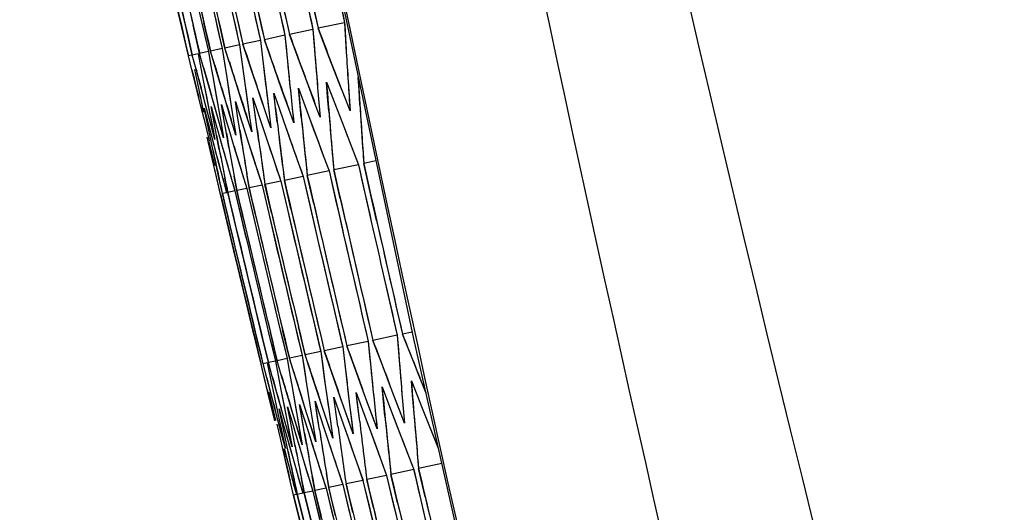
# Model space of a CAD drawing. Header units: millimetres. Extents: x 0 to 420, y 0 to 297.
# Tile 91 of 139: x 282.83 to 286.01, y 171.32 to 172.91. Entities that reach past the tile are written whole.
import ezdxf

# ---------------------------------------------------------------- set-up
doc = ezdxf.new("R2010")
doc.units = ezdxf.units.MM
doc.header["$LTSCALE"] = 23.1
doc.header["$PDMODE"] = 3
doc.header["$PDSIZE"] = 0.3125
doc.layers.get('0').update_dxf_attribs({"linetype": 'CONTINUOUS'})
doc.layers.get('Defpoints').update_dxf_attribs({"linetype": 'CONTINUOUS'})
for name, color, linetype in [('06___PRT_ALL_SURFS', 7, 'CONTINUOUS'), ('DIM_PILOTEES', 7, 'CONTINUOUS'), ('LAY0001', 7, 'CONTINUOUS')]:
    doc.layers.add(name, color=color, linetype=linetype)
doc.styles.get("Standard").update_dxf_attribs({"font": 'txt', "width": 0.7})
doc.dimstyles.new('DIMSTYLE_8', dxfattribs={"dimtxt": 2.5, "dimasz": 3.5, "dimexe": 2, "dimexo": 0, "dimgap": 2.5, "dimtad": 1, "dimdsep": 46, "dimtxsty": 'Standard', "dimblk": '_FILLED', "dimblk1": '_FILLED', "dimblk2": '_FILLED', "dimcen": 0.09, "dimazin": 2, "dimtp": 0.5, "dimtm": 0.5, "dimtfac": 1, "dimtofl": 0, "dimtmove": 0, "dimatfit": 3, "dimldrblk": '_FILLED', "dimfxl": 0, "dimtolj": 1, "dimarcsym": 0})

# ---------------------------------------------------------------- blocks, each defined once
blk = doc.blocks.new('_FILLED')
at = {"color": 0, "linetype": 'ByBlock'}
blk.add_solid([(0, 0), (-1, 0.14286), (-1, -0.14286)], dxfattribs=at)
blk = doc.blocks.new('*D15')
at = {"layer": 'Defpoints', "color": 0, "linetype": 'Continuous'}
for p in [(251.4334, 253.1331), (302.5299, 202.0365), (251.4334, 150.94), (353.6265, 150.94)]:
    blk.add_point(p, dxfattribs=at)
at = {"layer": 'DIM_PILOTEES', "color": 0, "linetype": 'Continuous', "lineweight": -2}
for p, q in [((251.4334, 150.94), (252.8476, 152.3542)), ((353.6265, 150.94), (352.2123, 152.3542))]:
    blk.add_line(p, q, dxfattribs=at)
blk.add_arc((302.5299, 202.0365), 72.2614, 317.775406, 222.224594, dxfattribs=at)
at = {"layer": 'DIM_PILOTEES', "color": 0, "linetype": 'Continuous', "lineweight": -2, "xscale": 3.5, "yscale": 3.5, "zscale": 3.5}
for p, rotation in [((251.4334, 150.94), 313.6122967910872), ((353.6265, 150.94), 226.3877032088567)]:
    blk.add_blockref('_FILLED', p, dxfattribs=dict(at, rotation=rotation))
at = {"layer": 'DIM_PILOTEES', "color": 0, "linetype": 'Continuous', "insert": (305.9941, 280.0544), "char_height": 2.5, "width": 14.285714, "attachment_point": 2, "rotation": 357.4576, "line_spacing_factor": 0.9}
blk.add_mtext('\\A1;{\\ftxt;\\W0.0001;\\H0.0001;\\~}{\\ftxt;\\W3.1428571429;\\H2.5; }{\\ftxt;\\W0.0001;\\H0.0001;\\~}{\\ftxt;\\W0.0001;\\H0.0001;\\~}{\\ftxt;\\W0.6666666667;\\H2.5; }{\\ftxt;\\W0.0001;\\H0.0001;\\~}', dxfattribs=at)

msp = doc.modelspace()

# ---------------------------------------------------------------- linework, layer by layer
at = {"color": 7, "linetype": 'Continuous'}
for p, q in [((283.836, 173.0882), (283.8765, 172.904)), ((283.7334, 173.0664), (283.7743, 172.8823)), ((283.3506, 172.8887), (283.3292, 172.9805)), ((283.363, 172.8913), (283.3416, 172.9832)), ((283.4081, 172.8045), (283.3868, 172.8963)), ((283.4152, 172.9024), (283.4365, 172.8105)), ((283.4433, 172.812), (283.422, 172.9038)), ((283.4898, 172.8219), (283.4687, 172.9138)), ((283.8765, 172.904), (283.7908, 172.8858)), ((283.372, 172.7968), (283.3506, 172.8887)), ((283.3844, 172.7994), (283.363, 172.8913)), ((283.6838, 172.8631), (283.6173, 172.8489)), ((283.6838, 172.8631), (283.6883, 172.816)), ((283.7743, 172.8823), (283.6983, 172.8662)), ((283.731, 172.777), (283.6983, 172.8662)), ((283.7743, 172.8823), (283.778, 172.835)), ((283.825, 172.797), (283.7908, 172.8858)), ((283.5372, 172.8319), (283.4898, 172.8219)), ((283.5372, 172.8319), (283.5435, 172.7852)), ((283.6047, 172.8463), (283.5478, 172.8342)), ((283.5778, 172.7444), (283.5478, 172.8342)), ((283.6047, 172.8463), (283.6102, 172.7994)), ((283.6487, 172.7595), (283.6173, 172.8489)), ((283.3815, 172.7988), (283.372, 172.7968)), ((283.4033, 172.8035), (283.3844, 172.7994)), ((283.3963, 172.7539), (283.3844, 172.7994)), ((283.4033, 172.8035), (283.4121, 172.7573)), ((283.4365, 172.8105), (283.4081, 172.8045)), ((283.4208, 172.7592), (283.4081, 172.8045)), ((283.4365, 172.8105), (283.4445, 172.7642)), ((283.4811, 172.82), (283.4433, 172.812)), ((283.4703, 172.7216), (283.4433, 172.812)), ((283.4811, 172.82), (283.4883, 172.7735)), ((283.5183, 172.7318), (283.4898, 172.8219)), ((283.8422, 172.7525), (283.825, 172.797)), ((283.3832, 172.7511), (283.372, 172.7968)), ((283.4883, 172.7735), (283.4955, 172.7269)), ((283.5435, 172.7852), (283.5499, 172.7384)), ((283.7475, 172.7323), (283.731, 172.777)), ((283.3945, 172.7054), (283.3832, 172.7511)), ((283.3911, 172.7528), (283.4008, 172.7068)), ((283.4084, 172.7084), (283.3963, 172.7539)), ((283.4121, 172.7573), (283.421, 172.7111)), ((283.4336, 172.7138), (283.4208, 172.7592)), ((283.4445, 172.7642), (283.4525, 172.7178)), ((283.5499, 172.7384), (283.5629, 172.6448)), ((283.5928, 172.6995), (283.5778, 172.7444)), ((283.6645, 172.7147), (283.6487, 172.7595)), ((283.8594, 172.7079), (283.8422, 172.7525)), ((283.4058, 172.6597), (283.3945, 172.7054)), ((283.4008, 172.7068), (283.4204, 172.6145)), ((283.4205, 172.6628), (283.4084, 172.7084)), ((283.421, 172.7111), (283.439, 172.6185)), ((283.4465, 172.6683), (283.4336, 172.7138)), ((283.4525, 172.7178), (283.4689, 172.6248)), ((283.4839, 172.6763), (283.4703, 172.7216)), ((283.4955, 172.7269), (283.5102, 172.6336)), ((283.5327, 172.6867), (283.5183, 172.7318)), ((283.6784, 172.6752), (283.6645, 172.7147)), ((283.6784, 172.6752), (283.6645, 172.7147)), ((283.7641, 172.6876), (283.7475, 172.7323)), ((283.8182, 172.7118), (283.8351, 172.6674)), ((283.8218, 172.6645), (283.8182, 172.7118)), ((283.8768, 172.6633), (283.8594, 172.7079)), ((283.888, 172.7139), (283.891, 172.6663)), ((283.9233, 172.6861), (283.9209, 172.7269)), ((283.6057, 172.6614), (283.5928, 172.6995)), ((283.648, 172.6756), (283.6635, 172.6309)), ((283.6534, 172.6287), (283.648, 172.6756)), ((283.6963, 172.6249), (283.6784, 172.6752)), ((283.7024, 172.6745), (283.7073, 172.6272)), ((283.7273, 172.6925), (283.7436, 172.6479)), ((283.7319, 172.6454), (283.7273, 172.6925)), ((283.7808, 172.6429), (283.7641, 172.6876)), ((283.7894, 172.693), (283.7934, 172.6455)), ((283.9262, 172.6386), (283.9233, 172.6861)), ((283.4172, 172.6139), (283.4058, 172.6597)), ((283.4301, 172.6267), (283.4205, 172.6628)), ((283.4595, 172.6229), (283.4465, 172.6683)), ((283.4785, 172.6396), (283.492, 172.5944)), ((283.4865, 172.5933), (283.4785, 172.6396)), ((283.5236, 172.6492), (283.5378, 172.6042)), ((283.5308, 172.6027), (283.5236, 172.6492)), ((283.5629, 172.6448), (283.5695, 172.5979)), ((283.5801, 172.6612), (283.595, 172.6163)), ((283.5864, 172.6145), (283.5801, 172.6612)), ((283.6232, 172.6094), (283.6057, 172.6614)), ((283.6269, 172.6584), (283.6327, 172.6113)), ((283.7365, 172.5983), (283.7319, 172.6454)), ((283.7436, 172.6479), (283.76, 172.6033)), ((283.7975, 172.598), (283.7808, 172.6429)), ((283.7934, 172.6455), (283.7975, 172.598)), ((283.8256, 172.6172), (283.8218, 172.6645)), ((283.8351, 172.6674), (283.8522, 172.6229)), ((283.8942, 172.6186), (283.8768, 172.6633)), ((283.891, 172.6663), (283.8942, 172.6186)), ((283.4288, 172.568), (283.4172, 172.6139)), ((283.4225, 172.6277), (283.4344, 172.5822)), ((283.4321, 172.5817), (283.4225, 172.6277)), ((283.445, 172.5715), (283.4301, 172.6267)), ((283.439, 172.6185), (283.4481, 172.5721)), ((283.4448, 172.6325), (283.4575, 172.5871)), ((283.4536, 172.5863), (283.4448, 172.6325)), ((283.4725, 172.5773), (283.4595, 172.6229)), ((283.4689, 172.6248), (283.4772, 172.5783)), ((283.5102, 172.6336), (283.5177, 172.5869)), ((283.5941, 172.5581), (283.5864, 172.6145)), ((283.595, 172.6163), (283.6099, 172.5714)), ((283.6386, 172.5642), (283.6232, 172.6094)), ((283.6327, 172.6113), (283.6386, 172.5642)), ((283.6589, 172.5818), (283.6534, 172.6287)), ((283.6635, 172.6309), (283.6792, 172.5862)), ((283.7123, 172.5799), (283.6963, 172.6249)), ((283.7073, 172.6272), (283.7123, 172.5799)), ((283.8522, 172.6229), (283.8693, 172.5784)), ((283.4418, 172.5356), (283.4321, 172.5817)), ((283.4344, 172.5822), (283.4464, 172.5366)), ((283.4625, 172.5401), (283.4536, 172.5863)), ((283.4575, 172.5871), (283.4703, 172.5417)), ((283.4856, 172.5317), (283.4725, 172.5773)), ((283.4772, 172.5783), (283.4856, 172.5317)), ((283.4946, 172.5469), (283.4865, 172.5933)), ((283.492, 172.5944), (283.5055, 172.5492)), ((283.5253, 172.5402), (283.5114, 172.5856)), ((283.5177, 172.5869), (283.5253, 172.5402)), ((283.538, 172.5561), (283.5308, 172.6027)), ((283.5378, 172.6042), (283.552, 172.5591)), ((283.5762, 172.551), (283.5616, 172.5963)), ((283.5695, 172.5979), (283.5762, 172.551)), ((283.6792, 172.5862), (283.7108, 172.4965)), ((283.76, 172.6033), (283.7929, 172.5139)), ((283.8693, 172.5784), (283.8865, 172.5338)), ((283.4404, 172.5221), (283.4288, 172.568)), ((283.4573, 172.5257), (283.445, 172.5715)), ((283.4481, 172.5721), (283.4573, 172.5257)), ((283.5055, 172.5492), (283.519, 172.5039)), ((283.552, 172.5591), (283.5663, 172.514)), ((283.6099, 172.5714), (283.6249, 172.5264)), ((283.4536, 172.4418), (283.4324, 172.5336)), ((283.4373, 172.5198), (283.4565, 172.4424)), ((283.4615, 172.4434), (283.4418, 172.5356)), ((283.4464, 172.5366), (283.4706, 172.4454)), ((283.4507, 172.5204), (283.4585, 172.491)), ((283.4703, 172.5417), (283.496, 172.4508)), ((283.4747, 172.5259), (283.4831, 172.4963)), ((283.5663, 172.514), (283.5807, 172.4688)), ((283.6249, 172.5264), (283.6401, 172.4814)), ((283.7929, 172.5139), (283.8095, 172.4691)), ((283.8865, 172.5338), (283.9212, 172.4445)), ((283.519, 172.5039), (283.5327, 172.4586)), ((283.6401, 172.4814), (283.6553, 172.4363)), ((283.7108, 172.4965), (283.7267, 172.4515)), ((283.496, 172.4508), (283.509, 172.4052)), ((283.5327, 172.4586), (283.5464, 172.4132)), ((283.5807, 172.4688), (283.5952, 172.4236)), ((283.7267, 172.4515), (283.7427, 172.4065)), ((283.8095, 172.4691), (283.8262, 172.4243)), ((283.978, 172.4566), (283.9384, 172.4482)), ((283.9592, 172.3561), (283.9384, 172.4482)), ((283.4588, 172.4194), (283.4536, 172.4418)), ((283.4752, 172.3497), (283.4588, 172.4194)), ((283.4714, 172.3972), (283.4615, 172.4434)), ((283.4706, 172.4454), (283.4829, 172.3997)), ((283.5679, 172.3694), (283.5603, 172.4161)), ((283.5952, 172.4236), (283.6097, 172.3783)), ((283.6553, 172.4363), (283.6705, 172.3912)), ((283.8262, 172.4243), (283.756, 172.4094)), ((283.9212, 172.4445), (283.8415, 172.4275)), ((283.8625, 172.3356), (283.8415, 172.4275)), ((283.4814, 172.351), (283.4714, 172.3972)), ((283.4829, 172.3997), (283.4952, 172.3539)), ((283.499, 172.3547), (283.4897, 172.4011)), ((283.509, 172.4052), (283.5221, 172.3597)), ((283.5278, 172.3609), (283.5194, 172.4074)), ((283.5464, 172.4132), (283.5603, 172.3678)), ((283.6705, 172.3912), (283.6192, 172.3803)), ((283.6705, 172.3912), (283.6919, 172.2993)), ((283.7427, 172.4065), (283.682, 172.3936)), ((283.7033, 172.3017), (283.682, 172.3936)), ((283.7427, 172.4065), (283.7638, 172.3146)), ((283.7772, 172.3175), (283.756, 172.4094)), ((283.4952, 172.3539), (283.4814, 172.351)), ((283.5221, 172.3597), (283.499, 172.3547)), ((283.5207, 172.2629), (283.499, 172.3547)), ((283.5221, 172.3597), (283.5438, 172.2678)), ((283.5603, 172.3678), (283.5278, 172.3609)), ((283.5494, 172.2691), (283.5278, 172.3609)), ((283.5603, 172.3678), (283.5819, 172.2759)), ((283.6097, 172.3783), (283.5679, 172.3694)), ((283.5894, 172.2776), (283.5679, 172.3694)), ((283.6097, 172.3783), (283.6312, 172.2864)), ((283.6407, 172.2884), (283.6192, 172.3803)), ((283.98, 172.2642), (283.9592, 172.3561)), ((283.497, 172.2579), (283.4752, 172.3497)), ((283.5032, 172.2592), (283.4814, 172.351)), ((283.5615, 171.9873), (283.497, 172.2579)), ((283.5688, 171.9839), (283.5032, 172.2592)), ((283.5862, 171.9876), (283.5207, 172.2629)), ((284.0046, 172.0766), (284.0467, 171.8927)), ((283.5846, 171.8909), (283.5615, 171.9873)), ((283.5908, 171.8922), (283.5688, 171.9839)), ((283.6082, 171.8959), (283.5862, 171.9876)), ((283.6067, 171.7992), (283.5693, 171.9548)), ((283.6688, 171.9088), (283.6906, 171.817)), ((283.6981, 171.8186), (283.6763, 171.9104)), ((283.7488, 171.8294), (283.7271, 171.9212)), ((283.6129, 171.8005), (283.5908, 171.8922)), ((283.6302, 171.8042), (283.6082, 171.8959)), ((283.631, 171.9008), (283.653, 171.809)), ((283.6586, 171.8102), (283.6366, 171.902)), ((284.0467, 171.8927), (283.968, 171.876)), ((284.0018, 171.7871), (283.968, 171.876)), ((284.0467, 171.8927), (284.0504, 171.8454)), ((284.095, 171.903), (284.0637, 171.8963)), ((284.0987, 171.8077), (284.0637, 171.8963)), ((283.8705, 171.8553), (283.8107, 171.8425)), ((283.8416, 171.753), (283.8107, 171.8425)), ((283.8705, 171.8553), (283.876, 171.8084)), ((283.953, 171.8728), (283.8837, 171.8581)), ((283.9161, 171.7688), (283.8837, 171.8581)), ((283.953, 171.8728), (283.9575, 171.8257)), ((283.6906, 171.817), (283.6586, 171.8102)), ((283.6906, 171.817), (283.6986, 171.7707)), ((283.7394, 171.8274), (283.6981, 171.8186)), ((283.7263, 171.7285), (283.6981, 171.8186)), ((283.7394, 171.8274), (283.7466, 171.7809)), ((283.7994, 171.8401), (283.7488, 171.8294)), ((283.7784, 171.7396), (283.7488, 171.8294)), ((283.7994, 171.8401), (283.8057, 171.7934)), ((283.6169, 171.7571), (283.6067, 171.7992)), ((283.6264, 171.8034), (283.6129, 171.8005)), ((283.6247, 171.755), (283.6129, 171.8005)), ((283.6264, 171.8034), (283.636, 171.7574)), ((283.653, 171.809), (283.6302, 171.8042)), ((283.6427, 171.7588), (283.6302, 171.8042)), ((283.653, 171.809), (283.6618, 171.7628)), ((283.6719, 171.765), (283.6586, 171.8102)), ((283.7466, 171.7809), (283.7538, 171.7343)), ((284.0187, 171.7425), (284.0018, 171.7871)), ((284.1164, 171.7633), (284.0987, 171.8077)), ((283.6289, 171.7078), (283.6169, 171.7571)), ((283.6366, 171.7094), (283.6247, 171.755)), ((283.636, 171.7574), (283.6457, 171.7113)), ((283.6554, 171.7134), (283.6427, 171.7588)), ((283.6618, 171.7628), (283.6706, 171.7166)), ((283.6853, 171.7198), (283.6719, 171.765)), ((283.6986, 171.7707), (283.7067, 171.7243)), ((283.8573, 171.7082), (283.8416, 171.753)), ((283.9324, 171.7241), (283.9161, 171.7688)), ((284.1386, 171.7076), (284.1164, 171.7633)), ((283.6706, 171.7166), (283.6886, 171.624)), ((283.7123, 171.6291), (283.6853, 171.7198)), ((283.7067, 171.7243), (283.723, 171.6313)), ((283.7405, 171.6833), (283.7263, 171.7285)), ((283.7538, 171.7343), (283.7685, 171.641)), ((283.7933, 171.6946), (283.7784, 171.7396)), ((283.9488, 171.6794), (283.9324, 171.7241)), ((283.9977, 171.7255), (284.0314, 171.6365)), ((284.0023, 171.6784), (283.9977, 171.7255)), ((284.0358, 171.6979), (284.0187, 171.7425)), ((284.0924, 171.7456), (284.1274, 171.6569)), ((284.096, 171.6983), (284.0924, 171.7456)), ((283.6515, 171.6162), (283.6289, 171.7078)), ((283.6318, 171.7084), (283.653, 171.6165)), ((283.6607, 171.6181), (283.6366, 171.7094)), ((283.6457, 171.7113), (283.6653, 171.6191)), ((283.681, 171.6224), (283.6554, 171.7134)), ((283.7548, 171.6381), (283.7405, 171.6833)), ((283.8083, 171.6495), (283.7933, 171.6946)), ((283.8422, 171.6924), (283.8731, 171.6029)), ((283.8485, 171.6457), (283.8422, 171.6924)), ((283.8729, 171.6633), (283.8573, 171.7082)), ((283.9144, 171.7078), (283.9467, 171.6185)), ((283.9198, 171.6608), (283.9144, 171.7078)), ((283.9718, 171.6842), (283.9767, 171.637)), ((284.0529, 171.6532), (284.0358, 171.6979)), ((284.062, 171.7034), (284.066, 171.656)), ((284.0998, 171.651), (284.096, 171.6983)), ((283.6648, 171.6547), (283.6774, 171.6094)), ((283.6744, 171.6087), (283.6648, 171.6547)), ((283.6925, 171.6606), (283.7058, 171.6154)), ((283.7013, 171.6144), (283.6925, 171.6606)), ((283.7313, 171.6688), (283.7595, 171.5787)), ((283.7392, 171.6225), (283.7313, 171.6688)), ((283.7812, 171.6794), (283.8107, 171.5896)), ((283.7883, 171.6329), (283.7812, 171.6794)), ((283.8251, 171.653), (283.8318, 171.6062)), ((283.8887, 171.6183), (283.8729, 171.6633)), ((283.8929, 171.6674), (283.8987, 171.6204)), ((283.9253, 171.6139), (283.9198, 171.6608)), ((283.9652, 171.6346), (283.9488, 171.6794)), ((284.0069, 171.6313), (284.0023, 171.6784)), ((284.0702, 171.6085), (284.0529, 171.6532)), ((284.066, 171.656), (284.0702, 171.6085)), ((284.1274, 171.6569), (284.1425, 171.6188)), ((283.6939, 171.5769), (283.681, 171.6224)), ((283.6886, 171.624), (283.6977, 171.5777)), ((283.726, 171.5837), (283.7123, 171.6291)), ((283.723, 171.6313), (283.7313, 171.5848)), ((283.7473, 171.5761), (283.7392, 171.6225)), ((283.7691, 171.5929), (283.7548, 171.6381)), ((283.7685, 171.641), (283.776, 171.5943)), ((283.7955, 171.5863), (283.7883, 171.6329)), ((283.8234, 171.6044), (283.8083, 171.6495)), ((283.8548, 171.5989), (283.8485, 171.6457)), ((283.8987, 171.6204), (283.9046, 171.5733)), ((283.9818, 171.5897), (283.9652, 171.6346)), ((283.9767, 171.637), (283.9818, 171.5897)), ((284.0314, 171.6365), (284.0457, 171.5992)), ((284.0314, 171.6365), (284.0457, 171.5992)), ((283.669, 171.5594), (283.6585, 171.6053)), ((283.6729, 171.5724), (283.6607, 171.6181)), ((283.6653, 171.6191), (283.6752, 171.5729)), ((283.684, 171.5626), (283.6744, 171.6087)), ((283.6774, 171.6094), (283.6901, 171.564)), ((283.7101, 171.5682), (283.7013, 171.6144)), ((283.7058, 171.6154), (283.7192, 171.5702)), ((283.7836, 171.5476), (283.7691, 171.5929)), ((283.776, 171.5943), (283.7836, 171.5476)), ((283.8107, 171.5896), (283.8257, 171.5446)), ((283.8385, 171.5592), (283.8234, 171.6044)), ((283.8318, 171.6062), (283.8385, 171.5592)), ((283.8731, 171.6029), (283.8888, 171.558)), ((283.9046, 171.5733), (283.8887, 171.6183)), ((283.9467, 171.6185), (283.963, 171.5738)), ((284.0457, 171.5992), (284.0654, 171.5474)), ((284.1425, 171.6188), (284.1627, 171.568)), ((283.69, 171.4675), (283.669, 171.5594)), ((283.6852, 171.5266), (283.6729, 171.5724)), ((283.6752, 171.5729), (283.6852, 171.5266)), ((283.7035, 171.4704), (283.684, 171.5626)), ((283.6901, 171.564), (283.7004, 171.5272)), ((283.7069, 171.5313), (283.6939, 171.5769)), ((283.6977, 171.5777), (283.7069, 171.5313)), ((283.7166, 171.5347), (283.7101, 171.5682)), ((283.7192, 171.5702), (283.7307, 171.5318)), ((283.7397, 171.5382), (283.726, 171.5837)), ((283.7313, 171.5848), (283.7397, 171.5382)), ((283.7595, 171.5787), (283.7721, 171.5384)), ((283.8888, 171.558), (283.9044, 171.5131)), ((283.963, 171.5738), (283.9794, 171.5291)), ((284.1627, 171.568), (284.1792, 171.5269)), ((284.1627, 171.568), (284.1792, 171.5269)), ((283.7004, 171.5272), (283.7157, 171.473)), ((283.7306, 171.5318), (283.7463, 171.4795)), ((283.7721, 171.5384), (283.7879, 171.4884)), ((283.8257, 171.5446), (283.8406, 171.4996)), ((283.9794, 171.5291), (283.9958, 171.4842)), ((284.0654, 171.5474), (284.0826, 171.5027)), ((283.6818, 171.523), (283.6961, 171.4688)), ((283.8406, 171.4996), (283.8557, 171.4544)), ((283.9044, 171.5131), (283.9202, 171.4682)), ((284.0826, 171.5027), (284.0998, 171.4579)), ((283.7007, 171.4215), (283.69, 171.4675)), ((283.6961, 171.4688), (283.7083, 171.4231)), ((283.7134, 171.4242), (283.7035, 171.4704)), ((283.7157, 171.473), (283.7286, 171.4274)), ((283.7463, 171.4795), (283.7599, 171.4341)), ((283.7879, 171.4884), (283.8023, 171.4431)), ((283.9202, 171.4682), (283.936, 171.4231)), ((283.9958, 171.4842), (284.0123, 171.4394)), ((284.1903, 171.4772), (284.1157, 171.4613)), ((284.1371, 171.3695), (284.1157, 171.4613)), ((283.7463, 171.3828), (283.7371, 171.4292)), ((283.7599, 171.4341), (283.7737, 171.3886)), ((283.7802, 171.39), (283.7718, 171.4366)), ((283.8023, 171.4431), (283.8167, 171.3978)), ((283.8251, 171.3996), (283.8176, 171.4463)), ((283.8557, 171.4544), (283.8709, 171.4093)), ((284.0123, 171.4394), (283.9482, 171.4257)), ((284.0123, 171.4394), (284.034, 171.3476)), ((284.0998, 171.4579), (284.0264, 171.4423)), ((284.048, 171.3505), (284.0264, 171.4423)), ((283.7114, 171.3754), (283.7007, 171.4215)), ((283.7233, 171.3779), (283.7134, 171.4242)), ((283.7286, 171.4274), (283.7416, 171.3818)), ((283.8167, 171.3978), (283.7802, 171.39)), ((283.8167, 171.3978), (283.8389, 171.3061)), ((283.8709, 171.4093), (283.8251, 171.3996)), ((283.8473, 171.3079), (283.8251, 171.3996)), ((283.8709, 171.4093), (283.8929, 171.3175)), ((283.936, 171.4231), (283.8811, 171.4115)), ((283.9031, 171.3197), (283.8811, 171.4115)), ((283.936, 171.4231), (283.9579, 171.3314)), ((283.97, 171.3339), (283.9482, 171.4257)), ((283.7205, 171.3773), (283.7114, 171.3754)), ((283.7338, 171.2837), (283.7114, 171.3754)), ((283.7416, 171.3818), (283.7233, 171.3779)), ((283.7457, 171.2863), (283.7233, 171.3779)), ((283.7737, 171.3886), (283.7463, 171.3828)), ((283.7686, 171.2911), (283.7463, 171.3828)), ((283.7737, 171.3886), (283.7959, 171.2969)), ((283.8024, 171.2983), (283.7802, 171.39))]:
    msp.add_line(p, q, dxfattribs=at)
for points in [[(282.182, 183.5296), (282.3551, 182.0731), (282.5489, 180.6036), (282.7612, 179.1382), (282.992, 177.6771), (283.2413, 176.2207), (283.509, 174.7691), (283.7951, 173.3226), (284.0995, 171.8814), (284.4221, 170.4458), (284.751, 169.0645)], [(283.5615, 171.9873), (283.5407, 172.0744), (283.5188, 172.1661), (283.497, 172.2579)]]:
    msp.add_lwpolyline(points, dxfattribs=at)
for centre, radius, start, end in [((396.3825, 196.371), 114.9147, 186.41572, 193.746072), ((429.9339, 205.8651), 149.9274, 192.499839, 192.716077), ((429.8366, 206.1394), 149.974, 192.64594, 192.826086), ((429.8524, 206.0958), 149.9668, 192.628422, 192.808576), ((429.9506, 205.8144), 149.9177, 192.515619, 192.695827), ((429.676, 206.5662), 150.0391, 192.817881, 192.997956), ((429.75, 206.3729), 150.0106, 192.739903, 192.920009), ((429.7639, 206.3361), 150.005, 192.725105, 192.905217), ((429.5789, 206.8181), 150.076, 192.919452, 193.063481), ((429.617, 206.7202), 150.062, 192.879953, 193.023994), ((429.6261, 206.6969), 150.0587, 192.870549, 193.014593), ((430.0552, 205.4909), 149.8544, 192.4226, 192.566826), ((309.7385, 174.3633), 25.9031, 183.22938, 183.65074), ((310.0653, 174.8821), 26.3669, 184.45283, 184.76259), ((310.7905, 175.9646), 27.3641, 186.64224, 186.93947), ((310.4086, 175.4149), 26.8464, 185.55538, 185.85891), ((317.3553, 182.8931), 35.3787, 196.78514, 196.93863), ((318.3083, 183.7776), 36.5014, 197.6889, 197.83789), ((309.8956, 174.2184), 26.0174, 183.48116, 183.90141), ((310.2092, 174.7374), 26.4687, 184.59444, 185.00644), ((310.9515, 175.8237), 27.4844, 186.77396, 187.16914), ((310.5609, 175.272), 26.9573, 185.69209, 186.09573), ((312.3343, 177.5927), 29.2778, 189.92402, 190.20117), ((311.822, 176.9801), 28.6279, 188.88991, 189.17357), ((311.3883, 176.395), 28.0578, 187.85991, 188.22656), ((312.8906, 178.2295), 29.973, 190.94218, 191.21278), ((429.9649, 205.7175), 149.8832, 192.834047, 193.050366), ((430.0755, 205.3823), 149.8198, 192.700186, 192.844456), ((429.9819, 205.6634), 149.872, 192.848565, 193.028842), ((429.7006, 206.4421), 149.9998, 193.161164, 193.305278), ((429.7677, 206.2629), 149.9723, 193.089098, 193.269269), ((429.7828, 206.2231), 149.9663, 193.073036, 193.253213), ((429.8611, 206.0107), 149.9328, 192.987665, 193.167877), ((429.8779, 205.9639), 149.925, 192.968878, 193.149098), ((429.5687, 206.7804), 150.048, 193.297655, 193.441731), ((429.5764, 206.7606), 150.0451, 193.289679, 193.433757), ((429.6205, 206.6474), 150.029, 193.244018, 193.388109), ((429.6309, 206.621), 150.0252, 193.233356, 193.37745), ((429.6864, 206.4749), 150.0033, 193.174519, 193.354658), ((430.0897, 205.3201), 149.8024, 192.748011, 192.892294), ((310.4427, 173.9323), 26.4747, 184.52103, 184.82949), ((310.7949, 174.4616), 26.9665, 185.60943, 185.91157), ((311.6184, 175.5727), 28.0683, 187.73809, 188.0274), ((311.1865, 175.0078), 27.4973, 186.68182, 186.97758), ((310.915, 174.3044), 27.0405, 185.67334, 186.07576), ((310.5571, 173.7743), 26.5424, 184.58846, 184.99933), ((311.7504, 175.4176), 28.1557, 187.79477, 188.17999), ((311.3124, 174.8516), 27.5778, 186.74215, 187.13601), ((312.7184, 176.6069), 29.4047, 189.85111, 190.12708), ((312.1976, 175.9989), 28.7429, 188.83102, 189.11356), ((313.3106, 177.2443), 30.1398, 190.92, 191.12423), ((429.9894, 205.5377), 149.8173, 193.148496, 193.364933), ((430.0061, 205.4796), 149.804, 193.161594, 193.341971), ((429.7983, 206.0831), 149.9113, 193.40296, 193.583226), ((429.881, 205.8528), 149.8731, 193.310595, 193.4909), ((429.8986, 205.8023), 149.8643, 193.290377, 193.470691), ((429.7823, 206.1266), 149.9182, 193.420446, 193.600705)]:
    msp.add_arc(centre, radius, start, end, dxfattribs=at)
at = {"layer": '06___PRT_ALL_SURFS', "color": 7, "linetype": 'Continuous'}
msp.add_arc((395.8905, 198.6029), 113.8262, 184.56904, 194.85589, dxfattribs=at)
msp.add_open_spline([(282.2073, 189.5207), (282.3281, 187.8025), (282.9551, 180.944), (284.1642, 174.1371), (285.4063, 169.1248)], degree=3, knots=[0, 0, 0, 0, 0.250129, 1, 1, 1, 1], dxfattribs=at)
at = {"layer": 'LAY0001', "color": 7, "linetype": 'Continuous'}
for p, q in [((283.8765, 172.904), (283.8821, 172.809)), ((283.6838, 172.8631), (283.6929, 172.7688)), ((283.7743, 172.8823), (283.7817, 172.7877)), ((283.5372, 172.8319), (283.5499, 172.7384)), ((283.6047, 172.8463), (283.6157, 172.7524)), ((283.3963, 172.7539), (283.3844, 172.7994)), ((283.4033, 172.8035), (283.4121, 172.7573)), ((283.4208, 172.7592), (283.4081, 172.8045)), ((283.4365, 172.8105), (283.4445, 172.7642)), ((283.4567, 172.7668), (283.4433, 172.812)), ((283.4811, 172.82), (283.4955, 172.7269)), ((283.504, 172.7768), (283.4898, 172.8219)), ((283.3832, 172.7511), (283.372, 172.7968)), ((283.3911, 172.7528), (283.4008, 172.7068)), ((283.4121, 172.7573), (283.421, 172.7111)), ((283.4445, 172.7642), (283.4525, 172.7178)), ((283.5499, 172.7384), (283.5563, 172.6916)), ((283.6157, 172.7524), (283.6213, 172.7054)), ((283.4008, 172.7068), (283.4105, 172.6607)), ((283.421, 172.7111), (283.4299, 172.6648)), ((283.4525, 172.7178), (283.4607, 172.6713)), ((283.4955, 172.7269), (283.5028, 172.6803)), ((283.8182, 172.7118), (283.8351, 172.6674)), ((283.4607, 172.6713), (283.4667, 172.6375)), ((283.4936, 172.6442), (283.4839, 172.6763)), ((283.5028, 172.6803), (283.5102, 172.6336)), ((283.5427, 172.6553), (283.5327, 172.6867)), ((283.6031, 172.669), (283.5928, 172.6995)), ((283.648, 172.6756), (283.6635, 172.6309)), ((283.6534, 172.6287), (283.648, 172.6756)), ((283.7273, 172.6925), (283.7436, 172.6479)), ((283.4142, 172.626), (283.4058, 172.6597)), ((283.4105, 172.6607), (283.4178, 172.6267)), ((283.4294, 172.6295), (283.4205, 172.6628)), ((283.4299, 172.6648), (283.4366, 172.6308)), ((283.4558, 172.6356), (283.4465, 172.6683)), ((283.4785, 172.6396), (283.492, 172.5944)), ((283.4865, 172.5933), (283.4785, 172.6396)), ((283.5114, 172.5856), (283.4936, 172.6442)), ((283.5236, 172.6492), (283.5378, 172.6042)), ((283.5308, 172.6027), (283.5236, 172.6492)), ((283.5616, 172.5963), (283.5427, 172.6553)), ((283.5801, 172.6612), (283.595, 172.6163)), ((283.5864, 172.6145), (283.5801, 172.6612)), ((283.6232, 172.6094), (283.6031, 172.669)), ((283.7436, 172.6479), (283.76, 172.6033)), ((283.7975, 172.598), (283.7808, 172.6429)), ((283.8351, 172.6674), (283.8522, 172.6229)), ((283.8942, 172.6186), (283.8768, 172.6633)), ((283.4288, 172.568), (283.4142, 172.626)), ((283.4225, 172.6277), (283.4344, 172.5822)), ((283.4321, 172.5817), (283.4225, 172.6277)), ((283.445, 172.5715), (283.4294, 172.6295)), ((283.4366, 172.6308), (283.4481, 172.5721)), ((283.4448, 172.6325), (283.4575, 172.5871)), ((283.4536, 172.5863), (283.4448, 172.6325)), ((283.4725, 172.5773), (283.4558, 172.6356)), ((283.4667, 172.6375), (283.4772, 172.5783)), ((283.5102, 172.6336), (283.5177, 172.5869)), ((283.5928, 172.5677), (283.5864, 172.6145)), ((283.595, 172.6163), (283.6099, 172.5714)), ((283.6386, 172.5642), (283.6232, 172.6094)), ((283.6327, 172.6113), (283.6386, 172.5642)), ((283.6635, 172.6309), (283.6792, 172.5862)), ((283.7123, 172.5799), (283.6963, 172.6249)), ((283.8522, 172.6229), (283.8693, 172.5784)), ((283.4418, 172.5356), (283.4321, 172.5817)), ((283.4344, 172.5822), (283.4464, 172.5366)), ((283.4625, 172.5401), (283.4536, 172.5863)), ((283.4575, 172.5871), (283.4703, 172.5417)), ((283.4856, 172.5317), (283.4725, 172.5773)), ((283.4772, 172.5783), (283.4856, 172.5317)), ((283.4946, 172.5469), (283.4865, 172.5933)), ((283.492, 172.5944), (283.5055, 172.5492)), ((283.5253, 172.5402), (283.5114, 172.5856)), ((283.5177, 172.5869), (283.5253, 172.5402)), ((283.538, 172.5561), (283.5308, 172.6027)), ((283.5378, 172.6042), (283.552, 172.5591)), ((283.5762, 172.551), (283.5616, 172.5963)), ((283.5695, 172.5979), (283.5762, 172.551)), ((283.6792, 172.5862), (283.695, 172.5413)), ((283.76, 172.6033), (283.7764, 172.5587)), ((283.4404, 172.5221), (283.4288, 172.568)), ((283.4573, 172.5257), (283.445, 172.5715)), ((283.4481, 172.5721), (283.4573, 172.5257)), ((283.5028, 172.5004), (283.4946, 172.5469)), ((283.5055, 172.5492), (283.519, 172.5039)), ((283.5454, 172.5095), (283.538, 172.5561)), ((283.552, 172.5591), (283.5663, 172.514)), ((283.5993, 172.5209), (283.5928, 172.5677)), ((283.6099, 172.5714), (283.6249, 172.5264)), ((283.4429, 172.4877), (283.4324, 172.5336)), ((283.4371, 172.5207), (283.4451, 172.4882)), ((283.4516, 172.4896), (283.4418, 172.5356)), ((283.4464, 172.5366), (283.4585, 172.491)), ((283.4715, 172.4938), (283.4625, 172.5401)), ((283.4703, 172.5417), (283.4831, 172.4963)), ((283.4535, 172.4421), (283.4429, 172.4877)), ((283.4644, 172.3957), (283.4535, 172.4421)), ((283.8262, 172.4243), (283.8682, 172.2404)), ((283.9212, 172.4445), (283.9628, 172.2605)), ((283.4754, 172.3486), (283.4644, 172.3957)), ((283.6705, 172.3912), (283.7133, 172.2075)), ((283.7427, 172.4065), (283.7851, 172.2227)), ((283.5221, 172.3597), (283.5655, 172.1761)), ((283.5603, 172.3678), (283.6035, 172.1841)), ((283.6097, 172.3783), (283.6527, 172.1946)), ((284.0467, 171.8927), (284.0541, 171.7981)), ((283.8705, 171.8553), (283.8815, 171.7614)), ((283.953, 171.8728), (283.9622, 171.7786)), ((283.6906, 171.817), (283.6986, 171.7707)), ((283.7122, 171.7736), (283.6981, 171.8186)), ((283.7394, 171.8274), (283.7538, 171.7343)), ((283.7994, 171.8401), (283.8121, 171.7467)), ((283.6178, 171.7535), (283.6067, 171.7992)), ((283.6247, 171.755), (283.6129, 171.8005)), ((283.6264, 171.8034), (283.636, 171.7574)), ((283.6427, 171.7588), (283.6302, 171.8042)), ((283.653, 171.809), (283.6618, 171.7628)), ((283.6719, 171.765), (283.6586, 171.8102)), ((283.6267, 171.7168), (283.6178, 171.7535)), ((283.636, 171.7574), (283.6457, 171.7113)), ((283.6618, 171.7628), (283.6706, 171.7166)), ((283.6986, 171.7707), (283.7067, 171.7243)), ((283.8815, 171.7614), (283.8929, 171.6674)), ((283.6706, 171.7166), (283.6819, 171.6585)), ((283.7067, 171.7243), (283.7168, 171.6663)), ((283.7538, 171.7343), (283.7685, 171.641)), ((283.8121, 171.7467), (283.8251, 171.653)), ((283.9488, 171.6794), (283.9355, 171.7155)), ((283.9977, 171.7255), (284.0314, 171.6365)), ((284.0358, 171.6979), (284.0217, 171.7347)), ((284.0924, 171.7456), (284.1274, 171.6569)), ((283.6318, 171.7084), (283.6451, 171.6505)), ((283.6457, 171.7113), (283.6554, 171.6652)), ((283.8083, 171.6495), (283.7966, 171.6846)), ((283.8083, 171.6495), (283.7966, 171.6846)), ((283.8422, 171.6924), (283.8731, 171.6029)), ((283.8548, 171.5989), (283.8422, 171.6924)), ((283.8729, 171.6633), (283.8605, 171.6988)), ((283.9144, 171.7078), (283.9467, 171.6185)), ((283.9253, 171.6139), (283.9144, 171.7078)), ((284.0702, 171.6085), (284.0358, 171.6979)), ((283.6607, 171.6181), (283.6517, 171.6521)), ((283.6554, 171.6652), (283.6653, 171.6191)), ((283.6648, 171.6547), (283.6774, 171.6094)), ((283.6744, 171.6087), (283.6648, 171.6547)), ((283.681, 171.6224), (283.6714, 171.6566)), ((283.6819, 171.6585), (283.6886, 171.624)), ((283.6925, 171.6606), (283.7058, 171.6154)), ((283.7013, 171.6144), (283.6925, 171.6606)), ((283.7123, 171.6291), (283.7021, 171.6635)), ((283.7168, 171.6663), (283.723, 171.6313)), ((283.7313, 171.6688), (283.7595, 171.5787)), ((283.7473, 171.5761), (283.7313, 171.6688)), ((283.7548, 171.6381), (283.7438, 171.6728)), ((283.7812, 171.6794), (283.8107, 171.5896)), ((283.7955, 171.5863), (283.7812, 171.6794)), ((283.8251, 171.653), (283.8385, 171.5592)), ((283.9046, 171.5733), (283.8729, 171.6633)), ((283.8929, 171.6674), (283.9046, 171.5733)), ((283.9818, 171.5897), (283.9488, 171.6794)), ((283.7069, 171.5313), (283.681, 171.6224)), ((283.6886, 171.624), (283.7069, 171.5313)), ((283.7397, 171.5382), (283.7123, 171.6291)), ((283.723, 171.6313), (283.7397, 171.5382)), ((283.7836, 171.5476), (283.7548, 171.6381)), ((283.7685, 171.641), (283.7836, 171.5476)), ((283.8385, 171.5592), (283.8083, 171.6495)), ((283.669, 171.5594), (283.6585, 171.6053)), ((283.6852, 171.5266), (283.6607, 171.6181)), ((283.6653, 171.6191), (283.6852, 171.5266)), ((283.684, 171.5626), (283.6744, 171.6087)), ((283.6774, 171.6094), (283.6901, 171.564)), ((283.7101, 171.5682), (283.7013, 171.6144)), ((283.7058, 171.6154), (283.7192, 171.5702)), ((283.8107, 171.5896), (283.8226, 171.554)), ((283.8731, 171.6029), (283.8857, 171.5667)), ((283.9467, 171.6185), (283.9601, 171.5818)), ((283.6768, 171.5249), (283.669, 171.5594)), ((283.6937, 171.5165), (283.684, 171.5626)), ((283.6901, 171.564), (283.6998, 171.5293)), ((283.7168, 171.5332), (283.7101, 171.5682)), ((283.7192, 171.5702), (283.7296, 171.5352)), ((283.7534, 171.5406), (283.7473, 171.5761)), ((283.7595, 171.5787), (283.7705, 171.5435)), ((284.0123, 171.4394), (284.0558, 171.2558)), ((284.0998, 171.4579), (284.1428, 171.2743)), ((283.7114, 171.3754), (283.7007, 171.4215)), ((283.8167, 171.3978), (283.8611, 171.2144)), ((283.8254, 171.3983), (283.8251, 171.3996)), ((283.8709, 171.4093), (283.915, 171.2258)), ((283.936, 171.4231), (283.9798, 171.2396)), ((283.7737, 171.3886), (283.8182, 171.2053)), ((283.7804, 171.389), (283.7802, 171.39))]:
    msp.add_line(p, q, dxfattribs=at)
for points in [[(283.8765, 172.904), (283.8793, 172.8566), (283.8821, 172.809)], [(283.7743, 172.8823), (283.778, 172.835), (283.7817, 172.7877)], [(284.0467, 171.8927), (284.0504, 171.8454), (284.0541, 171.7981)]]:
    msp.add_lwpolyline(points, dxfattribs=at)
for centre, radius, start, end in [((430.0558, 205.491), 149.855, 192.350488, 192.566825), ((429.9511, 205.8145), 149.9182, 192.479577, 192.695827), ((429.6884, 206.5365), 150.0356, 192.76977, 192.985865), ((429.7646, 206.3363), 150.0058, 192.689083, 192.905217), ((429.853, 206.0959), 149.9674, 192.592392, 192.808576), ((429.5312, 206.943), 150.0949, 192.933738, 193.149758), ((429.5473, 206.9001), 150.0882, 192.916513, 193.132541), ((429.5789, 206.8181), 150.076, 192.883444, 193.099488), ((429.6261, 206.6969), 150.0587, 192.834538, 193.050604), ((430.037, 205.5487), 149.8662, 192.445627, 192.589841), ((430.1448, 205.1896), 149.789, 192.302921, 192.447207), ((429.836, 206.1392), 149.9733, 192.681969, 192.826086), ((429.9329, 205.8649), 149.9264, 192.571918, 192.716077), ((429.6751, 206.5661), 150.0383, 192.853896, 192.997956), ((429.7493, 206.3727), 150.0098, 192.775925, 192.92001), ((429.6153, 206.7198), 150.0602, 192.915963, 193.060005), ((321.2006, 186.5907), 39.9348, 200.10089, 200.30546), ((322.3895, 187.6632), 41.3307, 200.94916, 201.14726), ((319.0229, 184.607), 37.3775, 198.35897, 198.57671), ((320.0796, 185.5733), 38.6188, 199.23762, 199.44874), ((309.8248, 174.3686), 25.9896, 183.44022, 183.86096), ((317.1418, 182.8287), 35.1558, 196.63115, 196.78514), ((318.0828, 183.7056), 36.2647, 197.53941, 197.6889), ((310.4852, 175.4227), 26.9234, 185.65676, 186.06093), ((310.1361, 174.8879), 26.4379, 184.55628, 184.96879), ((314.6414, 180.4327), 32.1883, 193.80647, 193.97419), ((315.4235, 181.195), 33.1208, 194.765, 194.92811), ((316.2562, 181.9928), 34.109, 195.70646, 195.86499), ((322.7408, 187.799), 41.7074, 201.14716, 201.2786), ((310.8729, 175.9745), 27.447, 186.8404, 187.03827), ((320.3937, 185.6842), 38.9519, 199.44864, 199.58876), ((321.5327, 186.7135), 40.2888, 200.30536, 200.44112), ((310.1622, 174.7334), 26.4215, 184.38825, 185.00675), ((309.8554, 174.2158), 25.9772, 183.28566, 183.90168), ((311.3008, 176.5451), 28.0108, 187.90723, 188.10083), ((310.5099, 175.2667), 26.9061, 185.49006, 186.09604), ((310.841, 175.8104), 27.3731, 186.67473, 186.8727), ((322.8781, 187.6172), 41.8073, 201.08287, 201.27971), ((321.6636, 186.5312), 40.3816, 200.24365, 200.44696), ((318.4233, 183.5944), 36.5757, 197.63456, 197.85775), ((311.412, 176.3984), 28.0817, 187.93665, 188.22647), ((319.4399, 184.5238), 37.771, 198.51987, 198.73636), ((310.9792, 175.8271), 27.5124, 186.87278, 187.16902), ((320.5189, 185.5014), 39.038, 199.38944, 199.59931), ((313.5705, 178.9094), 30.7956, 192.03256, 192.29624), ((315.7174, 181.0629), 33.3784, 194.88069, 195.12434), ((312.9639, 178.2439), 30.0477, 191.0325, 191.30276), ((316.5647, 181.867), 34.3832, 195.81531, 196.05208), ((312.4029, 177.6049), 29.3475, 190.01651, 190.29334), ((317.4659, 182.7099), 35.4478, 196.73316, 196.96311), ((311.8861, 176.9904), 28.6928, 188.98457, 189.26791), ((430.0919, 205.3206), 149.8047, 192.67587, 192.892293), ((429.983, 205.6636), 149.8732, 192.81251, 193.028842), ((429.784, 206.2233), 149.9675, 193.037001, 193.253212), ((429.8792, 205.9642), 149.9263, 192.932835, 193.149098), ((429.5378, 206.8611), 150.0601, 193.294152, 193.510251), ((429.5764, 206.7606), 150.0451, 193.253659, 193.469776), ((429.6309, 206.621), 150.0252, 193.197333, 193.413473), ((429.7006, 206.4421), 149.9998, 193.125135, 193.341307), ((429.5071, 206.9446), 150.0737, 193.328071, 193.543724), ((429.5149, 206.9225), 150.0699, 193.31882, 193.534907), ((430.0711, 205.3813), 149.8153, 192.77232, 192.916592), ((429.9626, 205.717), 149.8808, 192.906153, 193.050367), ((429.6851, 206.4745), 150.0019, 193.210547, 193.354658), ((429.7664, 206.2626), 149.971, 193.125132, 193.269269), ((429.8599, 206.0104), 149.9315, 193.023708, 193.167878), ((429.5662, 206.7798), 150.0454, 193.333674, 193.477751), ((429.618, 206.6468), 150.0263, 193.28004, 193.424132), ((322.9488, 186.6028), 41.6699, 200.69639, 200.90429), ((324.3175, 187.7634), 43.2682, 201.51316, 201.78206), ((320.5955, 184.5217), 38.9087, 199.01819, 199.24221), ((321.7371, 185.5346), 40.2483, 199.86492, 200.08087), ((319.5201, 183.5598), 37.6456, 198.15582, 198.38793), ((310.873, 174.4696), 27.045, 185.71035, 186.11267), ((310.5148, 173.9383), 26.5471, 184.62404, 185.03481), ((315.8624, 180.1667), 33.317, 194.62405, 194.80696), ((316.7078, 180.9598), 34.3214, 195.55017, 195.72745), ((317.6075, 181.791), 35.3856, 196.4593, 196.63086), ((318.5639, 182.6632), 36.5134, 197.35177, 197.51753), ((315.1052, 179.4181), 32.4069, 193.74753, 193.86901), ((310.8634, 174.2991), 26.9886, 185.47192, 186.07608), ((310.5094, 173.7703), 26.4945, 184.38283, 184.99964), ((324.6386, 187.7128), 43.5769, 201.61996, 201.80403), ((323.4077, 186.6026), 42.1245, 200.81069, 201.07078), ((311.7504, 175.4176), 28.1557, 187.79477, 188.17999), ((311.3124, 174.8516), 27.5778, 186.74215, 187.13601), ((312.2302, 176.0041), 28.7759, 188.83114, 189.20765), ((321.0574, 184.5134), 39.3618, 199.20288, 199.42436), ((322.2268, 185.5413), 40.7334, 200.04167, 200.25508), ((314.5868, 178.5918), 31.7075, 192.87816, 193.06998), ((316.1655, 180.0896), 33.5943, 194.76908, 195.03071), ((317.0273, 180.8902), 34.6171, 195.68892, 195.94261), ((313.349, 177.2518), 30.179, 190.92297, 191.21389), ((317.9445, 181.7299), 35.7013, 196.59191, 196.83759), ((312.7797, 176.6177), 29.467, 189.92142, 190.21888), ((318.9198, 182.6114), 36.8507, 197.47835, 197.71598), ((319.9564, 183.5381), 38.0693, 198.34856, 198.57811), ((313.9747, 177.9144), 30.9495, 191.93023, 192.19261), ((430.008, 205.48), 149.806, 193.125519, 193.341971), ((429.9005, 205.8027), 149.8663, 193.254315, 193.47069), ((429.6338, 206.5235), 149.9796, 193.544474, 193.760228), ((429.7104, 206.3236), 149.9501, 193.46343, 193.679704), ((429.8002, 206.0836), 149.9132, 193.366907, 193.583225), ((429.4816, 206.9311), 150.0438, 193.707694, 193.923861), ((429.4964, 206.888), 150.0358, 193.6905, 193.906676), ((429.5263, 206.8056), 150.022, 193.657486, 193.873678), ((429.5722, 206.6841), 150.0032, 193.609061, 193.82487)]:
    msp.add_arc(centre, radius, start, end, dxfattribs=at)

# ---------------------------------------------------------------- dimensions: what is measured, and where the dimension line sits
at = {"layer": 'DIM_PILOTEES', "color": 2, "linetype": 'Continuous'}
dim = msp.add_angular_dim_3p(base=(251.4334, 253.1331), center=(302.5299, 202.0365), p1=(353.6265, 150.94), p2=(251.4334, 150.94), text='{\\ftxt;\\W0.0001;\\H0.0001;\\~}{\\ftxt;\\W3.1428571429;\\H2.5; }{\\ftxt;\\W0.0001;\\H0.0001;\\~}{\\ftxt;\\W0.0001;\\H0.0001;\\~}{\\ftxt;\\W0.6666666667;\\H2.5; }{\\ftxt;\\W0.0001;\\H0.0001;\\~}', dimstyle='DIMSTYLE_8', dxfattribs=at)
dim.commit()
dim.dimension.update_dxf_attribs({"geometry": '*D15', "text_midpoint": (305.7353, 274.2269), "dimtype": 165})

doc.saveas('drawing.dxf')
